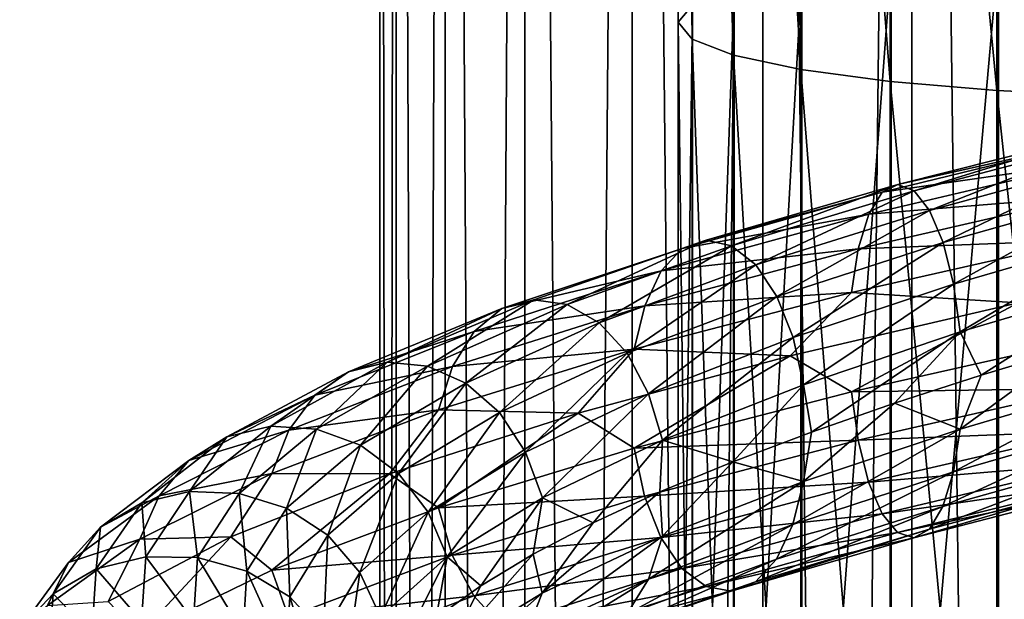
# Model space of a CAD drawing. Header units: metres. Extents: x -40 to 117, y -433 to 89.
# Tile 192 of 256: x -18 to -4, y -177 to -168. Entities that reach past the tile are written whole.
import ezdxf

# ---------------------------------------------------------------- set-up
doc = ezdxf.new("R2010")
doc.units = ezdxf.units.M
doc.layers.add('solid_506114_24501146', color=7, linetype='CONTINUOUS')

msp = doc.modelspace()

# ---------------------------------------------------------------- linework, layer by layer
at = {"layer": 'solid_506114_24501146'}
for points in [[(-4.974885, -315.52356, 286.359222), (-4.974885, -120.728577, 252.011612), (-7.222413, -120.937187, 250.828537)], [(-2.536174, -315.395081, 287.087769), (-2.536174, -120.600121, 252.740158), (-4.974885, -120.728577, 252.011612)], [(-4.974885, -315.52356, 286.359222), (-2.536174, -315.395081, 287.087769), (-4.974885, -120.728577, 252.011612)], [(-7.222413, -315.732147, 285.176147), (-7.222413, -120.937187, 250.828537), (-9.192389, -121.217926, 249.236389)], [(-7.222413, -315.732147, 285.176147), (-4.974885, -315.52356, 286.359222), (-7.222413, -120.937187, 250.828537)], [(-9.192389, -316.012909, 283.583984), (-9.192389, -121.217926, 249.236389), (-10.809105, -121.560013, 247.296341)], [(-9.192389, -316.012909, 283.583984), (-7.222413, -315.732147, 285.176147), (-9.192389, -121.217926, 249.236389)], [(-10.809105, -316.35498, 281.643951), (-10.809105, -121.560013, 247.296341), (-12.010434, -121.950287, 245.082962)], [(-10.809105, -316.35498, 281.643951), (-9.192389, -316.012909, 283.583984), (-10.809105, -121.560013, 247.296341)], [(-12.010434, -316.74527, 279.430573), (-12.010434, -121.950287, 245.082962), (-12.750209, -122.373764, 242.68129)], [(-12.010434, -316.74527, 279.430573), (-10.809105, -316.35498, 281.643951), (-12.010434, -121.950287, 245.082962)], [(-12.750209, -317.168732, 277.0289), (-12.750209, -122.373764, 242.68129), (-13, -122.814171, 240.183655)], [(-12.750209, -317.168732, 277.0289), (-12.010434, -316.74527, 279.430573), (-12.750209, -122.373764, 242.68129)], [(-13, -317.609131, 274.53125), (-13, -122.814171, 240.183655), (-12.750209, -123.25457, 237.686005)], [(-13, -317.609131, 274.53125), (-12.750209, -317.168732, 277.0289), (-13, -122.814171, 240.183655)], [(-12.750209, -318.04953, 272.03363), (-13, -317.609131, 274.53125), (-12.750209, -123.25457, 237.686005)], [(-12.750209, -318.04953, 272.03363), (-12.750209, -123.25457, 237.686005), (-12.010434, -123.678047, 235.284348)], [(-12.010434, -318.473022, 269.631958), (-12.750209, -318.04953, 272.03363), (-12.010434, -123.678047, 235.284348)], [(-12.010434, -318.473022, 269.631958), (-12.010434, -123.678047, 235.284348), (-10.809105, -124.068329, 233.070969)], [(-10.809105, -318.863312, 267.418579), (-12.010434, -318.473022, 269.631958), (-10.809105, -124.068329, 233.070969)], [(-10.809105, -318.863312, 267.418579), (-10.809105, -124.068329, 233.070969), (-9.192389, -124.410408, 231.13092)], [(-9.192389, -319.205383, 265.478516), (-10.809105, -318.863312, 267.418579), (-9.192389, -124.410408, 231.13092)], [(-9.192389, -319.205383, 265.478516), (-9.192389, -124.410408, 231.13092), (-7.222413, -124.691147, 229.538757)], [(-7.222413, -319.486115, 263.886383), (-9.192389, -319.205383, 265.478516), (-7.222413, -124.691147, 229.538757)], [(-7.222413, -319.486115, 263.886383), (-7.222413, -124.691147, 229.538757), (-4.974885, -124.899757, 228.355682)], [(-4.974885, -319.694733, 262.703278), (-7.222413, -319.486115, 263.886383), (-4.974885, -124.899757, 228.355682)], [(-4.974885, -319.694733, 262.703278), (-4.974885, -124.899757, 228.355682), (-2.536174, -125.028221, 227.627151)], [(-2.536174, -319.823181, 261.974762), (-4.974885, -319.694733, 262.703278), (-2.536174, -125.028221, 227.627151)], [(-8.499992, -168.085571, 988.448853), (-8.283906, -167.831406, 990.325317), (-8.283906, -150.403778, 986.718201)], [(-8.499992, -150.825104, 984.872131), (-8.499992, -168.085571, 988.448853), (-8.283906, -150.403778, 986.718201)], [(-8.289004, -168.339828, 986.571777), (-8.499992, -168.085571, 988.448853), (-8.499992, -150.825104, 984.872131)], [(-8.289004, -151.246582, 983.025513), (-8.289004, -168.339828, 986.571777), (-8.499992, -150.825104, 984.872131)], [(-7.661542, -168.581375, 984.788452), (-8.289004, -168.339828, 986.571777), (-8.289004, -151.246582, 983.025513)], [(-7.661542, -151.647003, 981.271057), (-7.661542, -168.581375, 984.788452), (-8.289004, -151.246582, 983.025513)], [(-6.649134, -168.798096, 983.188477), (-7.661542, -168.581375, 984.788452), (-7.661542, -151.647003, 981.271057)], [(-6.649134, -152.006256, 979.697021), (-6.649134, -168.798096, 983.188477), (-7.661542, -151.647003, 981.271057)], [(-5.302645, -168.979095, 981.852173), (-6.649134, -168.798096, 983.188477), (-6.649134, -152.006256, 979.697021)], [(-5.302645, -152.30629, 978.382385), (-5.302645, -168.979095, 981.852173), (-6.649134, -152.006256, 979.697021)], [(-3.68973, -169.115265, 980.846802), (-5.302645, -168.979095, 981.852173), (-5.302645, -152.30629, 978.382385)], [(-3.68973, -152.532028, 977.393311), (-3.68973, -169.115265, 980.846802), (-5.302645, -152.30629, 978.382385)], [(-1.891428, -169.199783, 980.222778), (-3.68973, -169.115265, 980.846802), (-3.68973, -152.532028, 977.393311)], [(-1.891428, -152.672134, 976.779419), (-1.891428, -169.199783, 980.222778), (-3.68973, -152.532028, 977.393311)], [(-5.284738, -185.295685, 997.133667), (-3.669097, -185.250366, 998.142883), (-3.669097, -167.057617, 996.037842)], [(-5.284738, -167.193222, 995.036804), (-5.284738, -185.295685, 997.133667), (-3.669097, -167.057617, 996.037842)], [(-3.669097, -185.250366, 998.142883), (-1.869106, -185.222321, 998.76709), (-1.869106, -166.97374, 996.656982)], [(-3.669097, -167.057617, 996.037842), (-3.669097, -185.250366, 998.142883), (-1.869106, -166.97374, 996.656982)], [(-6.634851, -185.356018, 995.790161), (-5.284738, -185.295685, 997.133667), (-5.284738, -167.193222, 995.036804)], [(-6.634851, -167.373734, 993.704163), (-6.634851, -185.356018, 995.790161), (-5.284738, -167.193222, 995.036804)], [(-7.651602, -185.428329, 994.179871), (-6.634851, -185.356018, 995.790161), (-6.634851, -167.373734, 993.704163)], [(-7.651602, -167.590088, 992.106934), (-7.651602, -185.428329, 994.179871), (-6.634851, -167.373734, 993.704163)], [(-8.283906, -185.508972, 992.383728), (-7.651602, -185.428329, 994.179871), (-7.651602, -167.590088, 992.106934)], [(-8.283906, -167.831406, 990.325317), (-8.283906, -185.508972, 992.383728), (-7.651602, -167.590088, 992.106934)], [(-8.499992, -185.593933, 990.491943), (-8.283906, -185.508972, 992.383728), (-8.283906, -167.831406, 990.325317)], [(-8.499992, -168.085571, 988.448853), (-8.499992, -185.593933, 990.491943), (-8.283906, -167.831406, 990.325317)], [(-8.289004, -185.678894, 988.599609), (-8.499992, -185.593933, 990.491943), (-8.499992, -168.085571, 988.448853)], [(-8.289004, -168.339828, 986.571777), (-8.289004, -185.678894, 988.599609), (-8.499992, -168.085571, 988.448853)], [(-7.661542, -185.759628, 986.801697), (-8.289004, -185.678894, 988.599609), (-8.289004, -168.339828, 986.571777)], [(-7.661542, -168.581375, 984.788452), (-7.661542, -185.759628, 986.801697), (-8.289004, -168.339828, 986.571777)], [(-6.649134, -185.832047, 985.18866), (-7.661542, -185.759628, 986.801697), (-7.661542, -168.581375, 984.788452)], [(-6.649134, -168.798096, 983.188477), (-6.649134, -185.832047, 985.18866), (-7.661542, -168.581375, 984.788452)], [(-5.302645, -185.892532, 983.841492), (-6.649134, -185.832047, 985.18866), (-6.649134, -168.798096, 983.188477)], [(-5.302645, -168.979095, 981.852173), (-5.302645, -185.892532, 983.841492), (-6.649134, -168.798096, 983.188477)], [(-3.68973, -185.938049, 982.827881), (-5.302645, -185.892532, 983.841492), (-5.302645, -168.979095, 981.852173)], [(-3.68973, -169.115265, 980.846802), (-3.68973, -185.938049, 982.827881), (-5.302645, -168.979095, 981.852173)], [(-1.891428, -185.966278, 982.198792), (-3.68973, -185.938049, 982.827881), (-3.68973, -169.115265, 980.846802)], [(-1.891428, -169.199783, 980.222778), (-1.891428, -185.966278, 982.198792), (-3.68973, -169.115265, 980.846802)], [(-2.205499, -169.866348, 1008.525757), (-5.420148, -170.647827, 1007.895386), (-2.288366, -170.194733, 1009.221619)], [(-5.185715, -170.53273, 1007.160217), (-5.420148, -170.647827, 1007.895386), (-2.205499, -169.866348, 1008.525757)], [(-2.110107, -169.756973, 1007.759094), (-5.185715, -170.53273, 1007.160217), (-2.205499, -169.866348, 1008.525757)], [(-4.940912, -170.628143, 1006.419983), (-5.185715, -170.53273, 1007.160217), (-2.110107, -169.756973, 1007.759094)], [(-2.010495, -169.859009, 1006.986694), (-4.940912, -170.628143, 1006.419983), (-2.110107, -169.756973, 1007.759094)], [(-4.706667, -170.923935, 1005.737671), (-4.940912, -170.628143, 1006.419983), (-2.010495, -169.859009, 1006.986694)], [(-1.915179, -170.161667, 1006.274353), (-4.706667, -170.923935, 1005.737671), (-2.010495, -169.859009, 1006.986694)], [(-4.503373, -171.407715, 1005.173767), (-4.706667, -170.923935, 1005.737671), (-1.915179, -170.161667, 1006.274353)], [(-1.832456, -170.651886, 1005.685181), (-4.503373, -171.407715, 1005.173767), (-1.915179, -170.161667, 1006.274353)], [(-2.288366, -170.194733, 1009.221619), (-5.623798, -170.980438, 1008.562988), (-2.352838, -170.713882, 1009.795593)], [(-5.420148, -170.647827, 1007.895386), (-5.623798, -170.980438, 1008.562988), (-2.288366, -170.194733, 1009.221619)], [(-5.185715, -170.53273, 1007.160217), (-8.074352, -171.374634, 1005.99353), (-5.420148, -170.647827, 1007.895386)], [(-7.693186, -171.460312, 1005.312134), (-8.074352, -171.374634, 1005.99353), (-5.185715, -170.53273, 1007.160217)], [(-4.940912, -170.628143, 1006.419983), (-7.693186, -171.460312, 1005.312134), (-5.185715, -170.53273, 1007.160217)], [(-7.328457, -171.745789, 1004.685364), (-7.693186, -171.460312, 1005.312134), (-4.940912, -170.628143, 1006.419983)], [(-4.706667, -170.923935, 1005.737671), (-7.328457, -171.745789, 1004.685364), (-4.940912, -170.628143, 1006.419983)], [(-5.420148, -170.647827, 1007.895386), (-8.439374, -171.497894, 1006.671509), (-5.623798, -170.980438, 1008.562988)], [(-8.074352, -171.374634, 1005.99353), (-8.439374, -171.497894, 1006.671509), (-5.420148, -170.647827, 1007.895386)], [(-2.352838, -170.713882, 1009.795593), (-5.782241, -171.501999, 1009.114014), (-2.394631, -171.371429, 1010.206238)], [(-5.623798, -170.980438, 1008.562988), (-5.782241, -171.501999, 1009.114014), (-2.352838, -170.713882, 1009.795593)], [(-4.345384, -172.038208, 1004.766174), (-4.503373, -171.407715, 1005.173767), (-1.832456, -170.651886, 1005.685181)], [(-1.76817, -171.287918, 1005.258911), (-4.345384, -172.038208, 1004.766174), (-1.832456, -170.651886, 1005.685181)], [(-7.01192, -172.219604, 1004.168823), (-7.328457, -171.745789, 1004.685364), (-4.706667, -170.923935, 1005.737671)], [(-4.503373, -171.407715, 1005.173767), (-7.01192, -172.219604, 1004.168823), (-4.706667, -170.923935, 1005.737671)], [(-5.623798, -170.980438, 1008.562988), (-8.756464, -171.836121, 1007.288513), (-5.782241, -171.501999, 1009.114014)], [(-8.439374, -171.497894, 1006.671509), (-8.756464, -171.836121, 1007.288513), (-5.623798, -170.980438, 1008.562988)], [(-4.243224, -172.756607, 1004.53894), (-4.345384, -172.038208, 1004.766174), (-1.76817, -171.287918, 1005.258911)], [(-1.7266, -172.010559, 1005.02063), (-4.243224, -172.756607, 1004.53894), (-1.76817, -171.287918, 1005.258911)], [(-8.439374, -171.497894, 1006.671509), (-11.156756, -172.404755, 1004.903931), (-8.756464, -171.836121, 1007.288513)], [(-10.674202, -172.271408, 1004.306641), (-11.156756, -172.404755, 1004.903931), (-8.439374, -171.497894, 1006.671509)], [(-8.074352, -171.374634, 1005.99353), (-10.674202, -172.271408, 1004.306641), (-8.439374, -171.497894, 1006.671509)], [(-10.170304, -172.344772, 1003.708557), (-10.674202, -172.271408, 1004.306641), (-8.074352, -171.374634, 1005.99353)], [(-7.693186, -171.460312, 1005.312134), (-10.170304, -172.344772, 1003.708557), (-8.074352, -171.374634, 1005.99353)], [(-9.688137, -172.616989, 1003.160645), (-10.170304, -172.344772, 1003.708557), (-7.693186, -171.460312, 1005.312134)], [(-7.328457, -171.745789, 1004.685364), (-9.688137, -172.616989, 1003.160645), (-7.693186, -171.460312, 1005.312134)], [(-5.782241, -171.501999, 1009.114014), (-9.003166, -172.360321, 1007.799133), (-5.884949, -172.160004, 1009.508606)], [(-8.756464, -171.836121, 1007.288513), (-9.003166, -172.360321, 1007.799133), (-5.782241, -171.501999, 1009.114014)], [(-6.765925, -172.841309, 1003.797058), (-7.01192, -172.219604, 1004.168823), (-4.503373, -171.407715, 1005.173767)], [(-4.345384, -172.038208, 1004.766174), (-6.765925, -172.841309, 1003.797058), (-4.503373, -171.407715, 1005.173767)], [(-2.394631, -171.371429, 1010.206238), (-5.884949, -172.160004, 1009.508606), (-3.368924, -172.317139, 1010.287903)], [(-5.782241, -171.501999, 1009.114014), (-5.884949, -172.160004, 1009.508606), (-2.394631, -171.371429, 1010.206238)], [(-9.269679, -173.077866, 1002.71167), (-9.688137, -172.616989, 1003.160645), (-7.328457, -171.745789, 1004.685364)], [(-7.01192, -172.219604, 1004.168823), (-9.269679, -173.077866, 1002.71167), (-7.328457, -171.745789, 1004.685364)], [(-8.756464, -171.836121, 1007.288513), (-11.575947, -172.749664, 1005.449829), (-9.003166, -172.360321, 1007.799133)], [(-11.156756, -172.404755, 1004.903931), (-11.575947, -172.749664, 1005.449829), (-8.756464, -171.836121, 1007.288513)], [(-6.606859, -173.55275, 1003.591797), (-6.765925, -172.841309, 1003.797058), (-4.345384, -172.038208, 1004.766174)], [(-4.243224, -172.756607, 1004.53894), (-6.606859, -173.55275, 1003.591797), (-4.345384, -172.038208, 1004.766174)], [(-1.7266, -172.010559, 1005.02063), (-3.92779, -173.409958, 1004.594177), (-4.243224, -172.756607, 1004.53894)], [(-1.7266, -172.010559, 1005.02063), (-2.5783, -173.002975, 1004.883972), (-3.92779, -173.409958, 1004.594177)], [(-8.944476, -173.688004, 1002.391418), (-9.269679, -173.077866, 1002.71167), (-7.01192, -172.219604, 1004.168823)], [(-5.884949, -172.160004, 1009.508606), (-9.163087, -173.01796, 1008.16626), (-6.807223, -173.116287, 1009.414978)], [(-9.003166, -172.360321, 1007.799133), (-9.163087, -173.01796, 1008.16626), (-5.884949, -172.160004, 1009.508606)], [(-6.765925, -172.841309, 1003.797058), (-8.944476, -173.688004, 1002.391418), (-7.01192, -172.219604, 1004.168823)], [(-5.884949, -172.160004, 1009.508606), (-6.807223, -173.116287, 1009.414978), (-3.368924, -172.317139, 1010.287903)], [(-11.156756, -172.404755, 1004.903931), (-13.472267, -173.355789, 1002.655823), (-11.575947, -172.749664, 1005.449829)], [(-12.889562, -173.210892, 1002.159912), (-13.472267, -173.355789, 1002.655823), (-11.156756, -172.404755, 1004.903931)], [(-10.674202, -172.271408, 1004.306641), (-12.889562, -173.210892, 1002.159912), (-11.156756, -172.404755, 1004.903931)], [(-12.281083, -173.269928, 1001.666748), (-12.889562, -173.210892, 1002.159912), (-10.674202, -172.271408, 1004.306641)], [(-10.170304, -172.344772, 1003.708557), (-12.281083, -173.269928, 1001.666748), (-10.674202, -172.271408, 1004.306641)], [(-11.698845, -173.526581, 1001.218384), (-12.281083, -173.269928, 1001.666748), (-10.170304, -172.344772, 1003.708557)], [(-9.003166, -172.360321, 1007.799133), (-11.902084, -173.276581, 1005.904053), (-9.163087, -173.01796, 1008.16626)], [(-11.575947, -172.749664, 1005.449829), (-11.902084, -173.276581, 1005.904053), (-9.003166, -172.360321, 1007.799133)], [(-9.688137, -172.616989, 1003.160645), (-11.698845, -173.526581, 1001.218384), (-10.170304, -172.344772, 1003.708557)], [(-3.368924, -172.317139, 1010.287903), (-6.807223, -173.116287, 1009.414978), (-5.885588, -173.657898, 1009.683167)], [(-3.368924, -172.317139, 1010.287903), (-5.885588, -173.657898, 1009.683167), (-2.394891, -172.874161, 1010.386353)], [(-11.193539, -173.972107, 1000.854797), (-11.698845, -173.526581, 1001.218384), (-9.688137, -172.616989, 1003.160645)], [(-9.269679, -173.077866, 1002.71167), (-11.193539, -173.972107, 1000.854797), (-9.688137, -172.616989, 1003.160645)], [(-11.575947, -172.749664, 1005.449829), (-13.978456, -173.708069, 1003.11261), (-11.902084, -173.276581, 1005.904053)], [(-13.472267, -173.355789, 1002.655823), (-13.978456, -173.708069, 1003.11261), (-11.575947, -172.749664, 1005.449829)], [(-8.734193, -174.390076, 1002.218262), (-8.944476, -173.688004, 1002.391418), (-6.765925, -172.841309, 1003.797058)], [(-6.606859, -173.55275, 1003.591797), (-8.734193, -174.390076, 1002.218262), (-6.765925, -172.841309, 1003.797058)], [(-4.243224, -172.756607, 1004.53894), (-6.486272, -174.265732, 1003.607605), (-6.606859, -173.55275, 1003.591797)], [(-4.243224, -172.756607, 1004.53894), (-5.233354, -173.83075, 1004.167664), (-6.486272, -174.265732, 1003.607605)], [(-4.243224, -172.756607, 1004.53894), (-3.92779, -173.409958, 1004.594177), (-5.233354, -173.83075, 1004.167664)], [(-2.394891, -172.874161, 1010.386353), (-5.885588, -173.657898, 1009.683167), (-2.353321, -173.610031, 1010.142517)], [(-4.243863, -174.220108, 1004.709473), (-3.92779, -173.409958, 1004.594177), (-2.5783, -173.002975, 1004.883972)], [(-1.72686, -173.477386, 1005.196411), (-4.243863, -174.220108, 1004.709473), (-2.5783, -173.002975, 1004.883972)], [(-9.163087, -173.01796, 1008.16626), (-12.113497, -173.932983, 1006.233276), (-10.005955, -173.979431, 1007.914001)], [(-11.902084, -173.276581, 1005.904053), (-12.113497, -173.932983, 1006.233276), (-9.163087, -173.01796, 1008.16626)], [(-10.800843, -174.568375, 1000.599976), (-11.193539, -173.972107, 1000.854797), (-9.269679, -173.077866, 1002.71167)], [(-8.944476, -173.688004, 1002.391418), (-10.800843, -174.568375, 1000.599976), (-9.269679, -173.077866, 1002.71167)], [(-9.163087, -173.01796, 1008.16626), (-10.005955, -173.979431, 1007.914001), (-6.807223, -173.116287, 1009.414978)], [(-6.807223, -173.116287, 1009.414978), (-10.005955, -173.979431, 1007.914001), (-9.164082, -174.506577, 1008.334778)], [(-6.807223, -173.116287, 1009.414978), (-9.164082, -174.506577, 1008.334778), (-5.885588, -173.657898, 1009.683167)], [(-12.889562, -173.210892, 1002.159912), (-14.643491, -174.179276, 999.634888), (-13.472267, -173.355789, 1002.655823)], [(-13.952214, -174.222641, 999.264404), (-14.643491, -174.179276, 999.634888), (-12.889562, -173.210892, 1002.159912)], [(-11.902084, -173.276581, 1005.904053), (-14.372282, -174.237579, 1003.496277), (-12.113497, -173.932983, 1006.233276)], [(-13.978456, -173.708069, 1003.11261), (-14.372282, -174.237579, 1003.496277), (-11.902084, -173.276581, 1005.904053)], [(-12.281083, -173.269928, 1001.666748), (-13.952214, -174.222641, 999.264404), (-12.889562, -173.210892, 1002.159912)], [(-13.29075, -174.462097, 998.932495), (-13.952214, -174.222641, 999.264404), (-12.281083, -173.269928, 1001.666748)], [(-11.698845, -173.526581, 1001.218384), (-13.29075, -174.462097, 998.932495), (-12.281083, -173.269928, 1001.666748)], [(-13.472267, -173.355789, 1002.655823), (-15.305487, -174.336655, 1000.012329), (-13.978456, -173.708069, 1003.11261)], [(-14.643491, -174.179276, 999.634888), (-15.305487, -174.336655, 1000.012329), (-13.472267, -173.355789, 1002.655823)], [(-4.243863, -174.220108, 1004.709473), (-5.233354, -173.83075, 1004.167664), (-3.92779, -173.409958, 1004.594177)], [(-12.716683, -174.890518, 998.669067), (-13.29075, -174.462097, 998.932495), (-11.698845, -173.526581, 1001.218384)], [(-11.193539, -173.972107, 1000.854797), (-12.716683, -174.890518, 998.669067), (-11.698845, -173.526581, 1001.218384)], [(-6.606859, -173.55275, 1003.591797), (-7.671923, -174.712891, 1002.921387), (-8.734193, -174.390076, 1002.218262)], [(-6.606859, -173.55275, 1003.591797), (-6.486272, -174.265732, 1003.607605), (-7.671923, -174.712891, 1002.921387)], [(-4.346571, -174.867096, 1005.095703), (-4.243863, -174.220108, 1004.709473), (-1.72686, -173.477386, 1005.196411)], [(-1.768653, -174.123428, 1005.598572), (-4.346571, -174.867096, 1005.095703), (-1.72686, -173.477386, 1005.196411)], [(-13.978456, -173.708069, 1003.11261), (-15.880556, -174.696625, 1000.365173), (-14.372282, -174.237579, 1003.496277)], [(-15.305487, -174.336655, 1000.012329), (-15.880556, -174.696625, 1000.365173), (-13.978456, -173.708069, 1003.11261)], [(-10.546916, -175.259079, 1000.467834), (-10.800843, -174.568375, 1000.599976), (-8.944476, -173.688004, 1002.391418)], [(-8.734193, -174.390076, 1002.218262), (-10.546916, -175.259079, 1000.467834), (-8.944476, -173.688004, 1002.391418)], [(-5.885588, -173.657898, 1009.683167), (-9.164082, -174.506577, 1008.334778), (-5.783429, -174.388992, 1009.450317)], [(-5.885588, -173.657898, 1009.683167), (-5.783429, -174.388992, 1009.450317), (-2.353321, -173.610031, 1010.142517)], [(-2.353321, -173.610031, 1010.142517), (-5.783429, -174.388992, 1009.450317), (-2.289034, -174.250076, 1009.707275)], [(-6.607854, -175.009689, 1003.756714), (-6.486272, -174.265732, 1003.607605), (-5.233354, -173.83075, 1004.167664)], [(-4.243863, -174.220108, 1004.709473), (-6.607854, -175.009689, 1003.756714), (-5.233354, -173.83075, 1004.167664)], [(-12.113497, -173.932983, 1006.233276), (-14.627573, -174.891846, 1003.77832), (-12.851753, -174.8936, 1005.84491)], [(-14.372282, -174.237579, 1003.496277), (-14.627573, -174.891846, 1003.77832), (-12.113497, -173.932983, 1006.233276)], [(-12.113497, -173.932983, 1006.233276), (-12.851753, -174.8936, 1005.84491), (-10.005955, -173.979431, 1007.914001)], [(-10.005955, -173.979431, 1007.914001), (-12.851753, -174.8936, 1005.84491), (-12.114812, -175.408218, 1006.395264)], [(-12.270553, -175.471222, 998.491028), (-12.716683, -174.890518, 998.669067), (-11.193539, -173.972107, 1000.854797)], [(-10.800843, -174.568375, 1000.599976), (-12.270553, -175.471222, 998.491028), (-11.193539, -173.972107, 1000.854797)], [(-10.005955, -173.979431, 1007.914001), (-12.114812, -175.408218, 1006.395264), (-9.164082, -174.506577, 1008.334778)], [(-14.643491, -174.179276, 999.634888), (-15.87004, -175.162674, 996.823486), (-15.305487, -174.336655, 1000.012329)], [(-15.120862, -175.189667, 996.589172), (-15.87004, -175.162674, 996.823486), (-14.643491, -174.179276, 999.634888)], [(-13.952214, -174.222641, 999.264404), (-15.120862, -175.189667, 996.589172), (-14.643491, -174.179276, 999.634888)], [(-4.505014, -175.387024, 1005.637207), (-4.346571, -174.867096, 1005.095703), (-1.768653, -174.123428, 1005.598572)], [(-1.833125, -174.640869, 1006.162964), (-4.505014, -175.387024, 1005.637207), (-1.768653, -174.123428, 1005.598572)], [(-15.305487, -174.336655, 1000.012329), (-16.587486, -175.332901, 997.069702), (-15.880556, -174.696625, 1000.365173)], [(-15.87004, -175.162674, 996.823486), (-16.587486, -175.332901, 997.069702), (-15.305487, -174.336655, 1000.012329)], [(-14.372282, -174.237579, 1003.496277), (-16.327971, -175.228439, 1000.666748), (-14.627573, -174.891846, 1003.77832)], [(-15.880556, -174.696625, 1000.365173), (-16.327971, -175.228439, 1000.666748), (-14.372282, -174.237579, 1003.496277)], [(-14.403992, -175.410995, 996.386597), (-15.120862, -175.189667, 996.589172), (-13.952214, -174.222641, 999.264404)], [(-13.29075, -174.462097, 998.932495), (-14.403992, -175.410995, 996.386597), (-13.952214, -174.222641, 999.264404)], [(-6.607854, -175.009689, 1003.756714), (-7.671923, -174.712891, 1002.921387), (-6.486272, -174.265732, 1003.607605)], [(-6.767774, -175.657227, 1004.115662), (-6.607854, -175.009689, 1003.756714), (-4.243863, -174.220108, 1004.709473)], [(-4.346571, -174.867096, 1005.095703), (-6.767774, -175.657227, 1004.115662), (-4.243863, -174.220108, 1004.709473)], [(-5.783429, -174.388992, 1009.450317), (-5.62544, -175.023346, 1009.033813), (-2.289034, -174.250076, 1009.707275)], [(-2.289034, -174.250076, 1009.707275), (-5.62544, -175.023346, 1009.033813), (-2.206312, -174.733597, 1009.108765)], [(-13.781842, -175.821289, 996.234436), (-14.403992, -175.410995, 996.386597), (-13.29075, -174.462097, 998.932495)], [(-12.716683, -174.890518, 998.669067), (-13.781842, -175.821289, 996.234436), (-13.29075, -174.462097, 998.932495)], [(-8.734193, -174.390076, 1002.218262), (-9.778993, -175.63298, 1001.2099), (-10.546916, -175.259079, 1000.467834)], [(-8.734193, -174.390076, 1002.218262), (-8.772512, -175.168747, 1002.120056), (-9.778993, -175.63298, 1001.2099)], [(-9.164082, -174.506577, 1008.334778), (-9.005015, -175.229736, 1008.123779), (-5.783429, -174.388992, 1009.450317)], [(-5.783429, -174.388992, 1009.450317), (-9.005015, -175.229736, 1008.123779), (-5.62544, -175.023346, 1009.033813)], [(-8.734193, -174.390076, 1002.218262), (-7.671923, -174.712891, 1002.921387), (-8.772512, -175.168747, 1002.120056)], [(-11.982073, -176.149048, 998.407227), (-12.270553, -175.471222, 998.491028), (-10.800843, -174.568375, 1000.599976)], [(-9.164082, -174.506577, 1008.334778), (-12.114812, -175.408218, 1006.395264), (-9.005015, -175.229736, 1008.123779)], [(-10.546916, -175.259079, 1000.467834), (-11.982073, -176.149048, 998.407227), (-10.800843, -174.568375, 1000.599976)], [(-15.880556, -174.696625, 1000.365173), (-17.210722, -175.700546, 997.307312), (-16.327971, -175.228439, 1000.666748)], [(-16.587486, -175.332901, 997.069702), (-17.210722, -175.700546, 997.307312), (-15.880556, -174.696625, 1000.365173)], [(-8.735508, -175.83754, 1002.377197), (-8.772512, -175.168747, 1002.120056), (-7.671923, -174.712891, 1002.921387)], [(-6.607854, -175.009689, 1003.756714), (-8.735508, -175.83754, 1002.377197), (-7.671923, -174.712891, 1002.921387)], [(-5.62544, -175.023346, 1009.033813), (-5.422145, -175.500717, 1008.460632), (-2.206312, -174.733597, 1009.108765)], [(-2.206312, -174.733597, 1009.108765), (-5.422145, -175.500717, 1008.460632), (-2.110995, -175.020889, 1008.389648)], [(-4.708664, -175.728073, 1006.297241), (-4.505014, -175.387024, 1005.637207), (-1.833125, -174.640869, 1006.162964)], [(-1.915991, -174.978043, 1006.851257), (-4.708664, -175.728073, 1006.297241), (-1.833125, -174.640869, 1006.162964)], [(-14.627573, -174.891846, 1003.77832), (-16.618, -175.87973, 1000.894043), (-15.244053, -175.846893, 1003.276367)], [(-16.327971, -175.228439, 1000.666748), (-16.618, -175.87973, 1000.894043), (-14.627573, -174.891846, 1003.77832)], [(-14.627573, -174.891846, 1003.77832), (-15.244053, -175.846893, 1003.276367), (-12.851753, -174.8936, 1005.84491)], [(-12.851753, -174.8936, 1005.84491), (-15.244053, -175.846893, 1003.276367), (-14.629161, -176.350113, 1003.933472)], [(-12.851753, -174.8936, 1005.84491), (-14.629161, -176.350113, 1003.933472), (-12.114812, -175.408218, 1006.395264)], [(-13.298343, -176.385345, 996.141724), (-13.781842, -175.821289, 996.234436), (-12.716683, -174.890518, 998.669067)], [(-12.270553, -175.471222, 998.491028), (-13.298343, -176.385345, 996.141724), (-12.716683, -174.890518, 998.669067)], [(-7.014476, -176.179993, 1004.616821), (-6.767774, -175.657227, 1004.115662), (-4.346571, -174.867096, 1005.095703)], [(-4.505014, -175.387024, 1005.637207), (-7.014476, -176.179993, 1004.616821), (-4.346571, -174.867096, 1005.095703)], [(-9.005015, -175.229736, 1008.123779), (-8.759021, -175.855042, 1007.743164), (-5.62544, -175.023346, 1009.033813)], [(-8.94692, -176.485123, 1002.698425), (-8.735508, -175.83754, 1002.377197), (-6.607854, -175.009689, 1003.756714)], [(-6.767774, -175.657227, 1004.115662), (-8.94692, -176.485123, 1002.698425), (-6.607854, -175.009689, 1003.756714)], [(-5.62544, -175.023346, 1009.033813), (-8.759021, -175.855042, 1007.743164), (-5.422145, -175.500717, 1008.460632)], [(-5.422145, -175.500717, 1008.460632), (-5.187897, -175.781799, 1007.771667), (-2.110995, -175.020889, 1008.389648)], [(-2.110995, -175.020889, 1008.389648), (-5.187897, -175.781799, 1007.771667), (-2.011384, -175.103989, 1007.61499)], [(-4.943098, -175.859055, 1007.029358), (-4.708664, -175.728073, 1006.297241), (-1.915991, -174.978043, 1006.851257)], [(-2.011384, -175.103989, 1007.61499), (-4.943098, -175.859055, 1007.029358), (-1.915991, -174.978043, 1006.851257)], [(-16.327971, -175.228439, 1000.666748), (-17.695614, -176.234238, 997.518066), (-16.618, -175.87973, 1000.894043)], [(-17.210722, -175.700546, 997.307312), (-17.695614, -176.234238, 997.518066), (-16.327971, -175.228439, 1000.666748)], [(-15.87004, -175.162674, 996.823486), (-16.528347, -176.147079, 993.829651), (-16.587486, -175.332901, 997.069702)], [(-15.748093, -176.157669, 993.739929), (-16.528347, -176.147079, 993.829651), (-15.87004, -175.162674, 996.823486)], [(-15.120862, -175.189667, 996.589172), (-15.748093, -176.157669, 993.739929), (-15.87004, -175.162674, 996.823486)], [(-15.001486, -176.360687, 993.674805), (-15.748093, -176.157669, 993.739929), (-15.120862, -175.189667, 996.589172)], [(-14.403992, -175.410995, 996.386597), (-15.001486, -176.360687, 993.674805), (-15.120862, -175.189667, 996.589172)], [(-12.114812, -175.408218, 1006.395264), (-11.904529, -176.120651, 1006.216248), (-9.005015, -175.229736, 1008.123779)], [(-9.005015, -175.229736, 1008.123779), (-11.904529, -176.120651, 1006.216248), (-8.759021, -175.855042, 1007.743164)], [(-10.548504, -176.694427, 1000.620483), (-9.778993, -175.63298, 1001.2099), (-8.772512, -175.168747, 1002.120056)], [(-8.735508, -175.83754, 1002.377197), (-10.548504, -176.694427, 1000.620483), (-8.772512, -175.168747, 1002.120056)], [(-5.187897, -175.781799, 1007.771667), (-4.943098, -175.859055, 1007.029358), (-2.011384, -175.103989, 1007.61499)], [(-16.587486, -175.332901, 997.069702), (-17.275553, -176.330032, 993.93634), (-17.210722, -175.700546, 997.307312)], [(-16.528347, -176.147079, 993.829651), (-17.275553, -176.330032, 993.93634), (-16.587486, -175.332901, 997.069702)], [(-10.546916, -175.259079, 1000.467834), (-11.476357, -176.583054, 999.099426), (-11.982073, -176.149048, 998.407227)], [(-10.546916, -175.259079, 1000.467834), (-10.68348, -176.105026, 1000.199158), (-11.476357, -176.583054, 999.099426)], [(-10.546916, -175.259079, 1000.467834), (-9.778993, -175.63298, 1001.2099), (-10.68348, -176.105026, 1000.199158)], [(-14.353528, -176.752518, 993.640991), (-15.001486, -176.360687, 993.674805), (-14.403992, -175.410995, 996.386597)], [(-12.114812, -175.408218, 1006.395264), (-14.629161, -176.350113, 1003.933472), (-11.904529, -176.120651, 1006.216248)], [(-13.781842, -175.821289, 996.234436), (-14.353528, -176.752518, 993.640991), (-14.403992, -175.410995, 996.386597)], [(-12.9857, -177.049271, 996.111877), (-13.298343, -176.385345, 996.141724), (-12.270553, -175.471222, 998.491028)], [(-11.982073, -176.149048, 998.407227), (-12.9857, -177.049271, 996.111877), (-12.270553, -175.471222, 998.491028)], [(-8.759021, -175.855042, 1007.743164), (-8.442484, -176.323013, 1007.217407), (-5.422145, -175.500717, 1008.460632)], [(-5.422145, -175.500717, 1008.460632), (-8.442484, -176.323013, 1007.217407), (-5.187897, -175.781799, 1007.771667)], [(-7.331567, -176.526031, 1005.226196), (-7.014476, -176.179993, 1004.616821), (-4.505014, -175.387024, 1005.637207)], [(-4.708664, -175.728073, 1006.297241), (-7.331567, -176.526031, 1005.226196), (-4.505014, -175.387024, 1005.637207)], [(-10.548504, -176.694427, 1000.620483), (-10.68348, -176.105026, 1000.199158), (-9.778993, -175.63298, 1001.2099)], [(-9.273058, -177.010864, 1003.14325), (-8.94692, -176.485123, 1002.698425), (-6.767774, -175.657227, 1004.115662)], [(-7.014476, -176.179993, 1004.616821), (-9.273058, -177.010864, 1003.14325), (-6.767774, -175.657227, 1004.115662)], [(-17.210722, -175.700546, 997.307312), (-17.924643, -176.705002, 994.051758), (-17.695614, -176.234238, 997.518066)], [(-17.275553, -176.330032, 993.93634), (-17.924643, -176.705002, 994.051758), (-17.210722, -175.700546, 997.307312)], [(-13.849973, -177.2995, 993.639221), (-14.353528, -176.752518, 993.640991), (-13.781842, -175.821289, 996.234436)], [(-13.298343, -176.385345, 996.141724), (-13.849973, -177.2995, 993.639221), (-13.781842, -175.821289, 996.234436)], [(-8.442484, -176.323013, 1007.217407), (-8.07775, -176.594955, 1006.584229), (-5.187897, -175.781799, 1007.771667)], [(-5.187897, -175.781799, 1007.771667), (-8.07775, -176.594955, 1006.584229), (-4.943098, -175.859055, 1007.029358)], [(-7.696589, -176.663925, 1005.90094), (-7.331567, -176.526031, 1005.226196), (-4.708664, -175.728073, 1006.297241)], [(-4.943098, -175.859055, 1007.029358), (-7.696589, -176.663925, 1005.90094), (-4.708664, -175.728073, 1006.297241)], [(-16.618, -175.87973, 1000.894043), (-18.009935, -176.881744, 997.684998), (-17.095552, -176.82193, 1000.312744)], [(-17.695614, -176.234238, 997.518066), (-18.009935, -176.881744, 997.684998), (-16.618, -175.87973, 1000.894043)], [(-15.244053, -175.846893, 1003.276367), (-17.095552, -176.82193, 1000.312744), (-16.619802, -177.318039, 1001.042114)], [(-16.618, -175.87973, 1000.894043), (-17.095552, -176.82193, 1000.312744), (-15.244053, -175.846893, 1003.276367)], [(-15.244053, -175.846893, 1003.276367), (-16.619802, -177.318039, 1001.042114), (-14.629161, -176.350113, 1003.933472)], [(-11.904529, -176.120651, 1006.216248), (-11.579327, -176.734039, 1005.887146), (-8.759021, -175.855042, 1007.743164)], [(-8.759021, -175.855042, 1007.743164), (-11.579327, -176.734039, 1005.887146), (-8.442484, -176.323013, 1007.217407)], [(-10.803794, -177.341537, 1000.894836), (-10.548504, -176.694427, 1000.620483), (-8.735508, -175.83754, 1002.377197)], [(-8.94692, -176.485123, 1002.698425), (-10.803794, -177.341537, 1000.894836), (-8.735508, -175.83754, 1002.377197)], [(-8.07775, -176.594955, 1006.584229), (-7.696589, -176.663925, 1005.90094), (-4.943098, -175.859055, 1007.029358)], [(-14.629161, -176.350113, 1003.933472), (-14.375234, -177.049469, 1003.795349), (-11.904529, -176.120651, 1006.216248)], [(-11.904529, -176.120651, 1006.216248), (-14.375234, -177.049469, 1003.795349), (-11.579327, -176.734039, 1005.887146)], [(-11.983877, -177.57016, 998.553467), (-11.476357, -176.583054, 999.099426), (-10.68348, -176.105026, 1000.199158)], [(-10.548504, -176.694427, 1000.620483), (-11.983877, -177.57016, 998.553467), (-10.68348, -176.105026, 1000.199158)], [(-17.695614, -176.234238, 997.518066), (-18.429647, -177.240021, 994.166077), (-18.009935, -176.881744, 997.684998)], [(-17.924643, -176.705002, 994.051758), (-18.429647, -177.240021, 994.166077), (-17.695614, -176.234238, 997.518066)], [(-16.528347, -176.147079, 993.829651), (-16.592884, -177.119232, 990.763428), (-17.275553, -176.330032, 993.93634)], [(-15.809583, -177.113983, 990.821655), (-16.592884, -177.119232, 990.763428), (-16.528347, -176.147079, 993.829651)], [(-15.748093, -176.157669, 993.739929), (-15.809583, -177.113983, 990.821655), (-16.528347, -176.147079, 993.829651)], [(-15.060061, -177.299194, 990.897217), (-15.809583, -177.113983, 990.821655), (-15.748093, -176.157669, 993.739929)], [(-15.001486, -176.360687, 993.674805), (-15.060061, -177.299194, 990.897217), (-15.748093, -176.157669, 993.739929)], [(-11.982073, -176.149048, 998.407227), (-12.687277, -177.547333, 996.687744), (-12.9857, -177.049271, 996.111877)], [(-11.982073, -176.149048, 998.407227), (-12.146734, -177.064224, 997.925171), (-12.687277, -177.547333, 996.687744)], [(-11.982073, -176.149048, 998.407227), (-11.476357, -176.583054, 999.099426), (-12.146734, -177.064224, 997.925171)], [(-9.692248, -177.362701, 1003.681519), (-9.273058, -177.010864, 1003.14325), (-7.014476, -176.179993, 1004.616821)], [(-7.331567, -176.526031, 1005.226196), (-9.692248, -177.362701, 1003.681519), (-7.014476, -176.179993, 1004.616821)], [(-17.275553, -176.330032, 993.93634), (-17.343008, -177.314255, 990.727478), (-17.924643, -176.705002, 994.051758)], [(-16.592884, -177.119232, 990.763428), (-17.343008, -177.314255, 990.727478), (-17.275553, -176.330032, 993.93634)], [(-14.629161, -176.350113, 1003.933472), (-16.619802, -177.318039, 1001.042114), (-14.375234, -177.049469, 1003.795349)], [(-14.409574, -177.672928, 990.984497), (-15.060061, -177.299194, 990.897217), (-15.001486, -176.360687, 993.674805)], [(-14.353528, -176.752518, 993.640991), (-14.409574, -177.672928, 990.984497), (-15.001486, -176.360687, 993.674805)], [(-13.524362, -177.949066, 993.666809), (-13.849973, -177.2995, 993.639221), (-13.298343, -176.385345, 996.141724)], [(-12.9857, -177.049271, 996.111877), (-13.524362, -177.949066, 993.666809), (-13.298343, -176.385345, 996.141724)], [(-11.579327, -176.734039, 1005.887146), (-11.160868, -177.18985, 1005.429138), (-8.442484, -176.323013, 1007.217407)], [(-8.442484, -176.323013, 1007.217407), (-11.160868, -177.18985, 1005.429138), (-8.07775, -176.594955, 1006.584229)], [(-11.197619, -177.870209, 1001.269287), (-10.803794, -177.341537, 1000.894836), (-8.94692, -176.485123, 1002.698425)], [(-9.273058, -177.010864, 1003.14325), (-11.197619, -177.870209, 1001.269287), (-8.94692, -176.485123, 1002.698425)], [(-10.174803, -177.508957, 1004.275391), (-9.692248, -177.362701, 1003.681519), (-7.331567, -176.526031, 1005.226196)], [(-7.696589, -176.663925, 1005.90094), (-10.174803, -177.508957, 1004.275391), (-7.331567, -176.526031, 1005.226196)], [(-17.924643, -176.705002, 994.051758), (-17.994633, -177.695908, 990.717896), (-18.429647, -177.240021, 994.166077)], [(-17.343008, -177.314255, 990.727478), (-17.994633, -177.695908, 990.717896), (-17.924643, -176.705002, 994.051758)], [(-12.273906, -178.216217, 998.773438), (-11.983877, -177.57016, 998.553467), (-10.548504, -176.694427, 1000.620483)], [(-10.803794, -177.341537, 1000.894836), (-12.273906, -178.216217, 998.773438), (-10.548504, -176.694427, 1000.620483)], [(-11.983877, -177.57016, 998.553467), (-12.146734, -177.064224, 997.925171), (-11.476357, -176.583054, 999.099426)], [(-11.160868, -177.18985, 1005.429138), (-10.678695, -177.450256, 1004.875122), (-8.07775, -176.594955, 1006.584229)], [(-8.07775, -176.594955, 1006.584229), (-10.678695, -177.450256, 1004.875122), (-7.696589, -176.663925, 1005.90094)], [(-10.678695, -177.450256, 1004.875122), (-10.174803, -177.508957, 1004.275391), (-7.696589, -176.663925, 1005.90094)], [(-13.904052, -178.203079, 991.075745), (-14.409574, -177.672928, 990.984497), (-14.353528, -176.752518, 993.640991)], [(-14.375234, -177.049469, 1003.795349), (-13.982538, -177.648544, 1003.531677), (-11.579327, -176.734039, 1005.887146)], [(-13.849973, -177.2995, 993.639221), (-13.904052, -178.203079, 991.075745), (-14.353528, -176.752518, 993.640991)], [(-11.579327, -176.734039, 1005.887146), (-13.982538, -177.648544, 1003.531677), (-11.160868, -177.18985, 1005.429138)]]:
    msp.add_3dface(points, dxfattribs=at)

doc.saveas('drawing.dxf')
